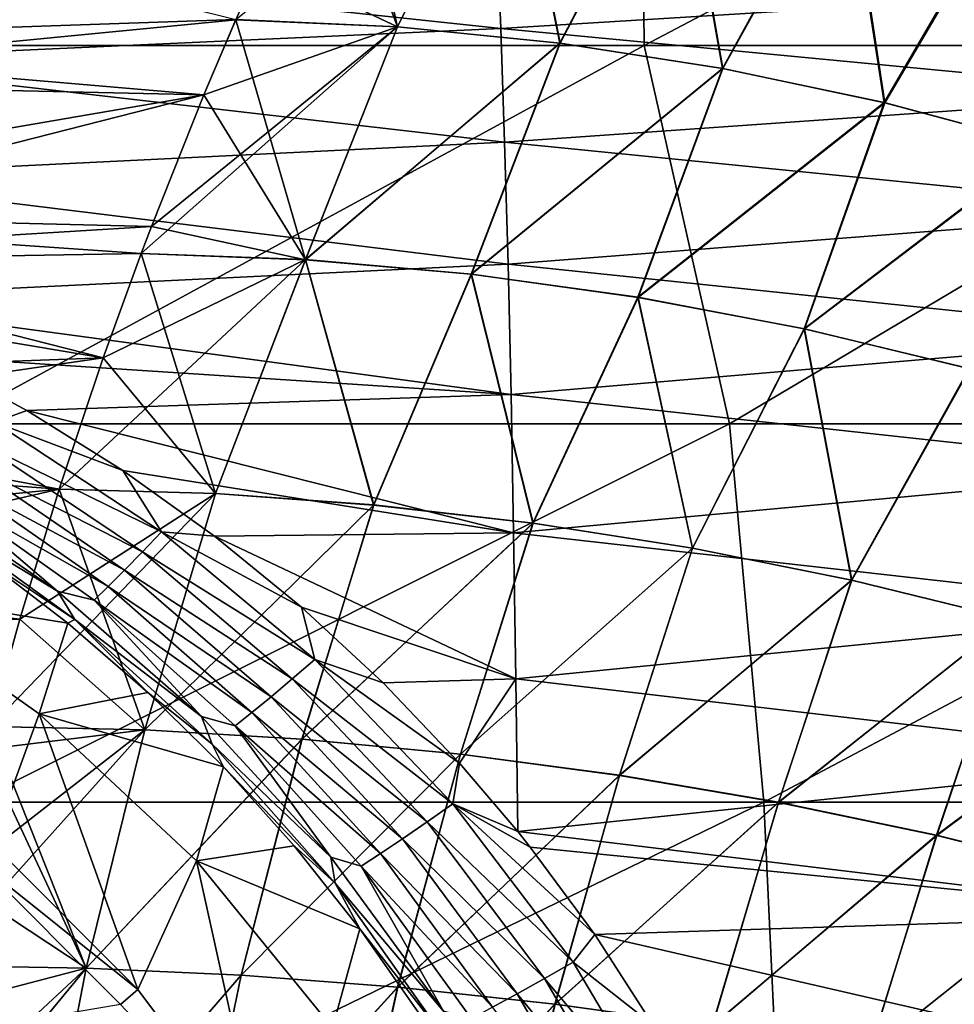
# Model space of a CAD drawing. Header units: metres. Extents: x -59 to 113, y -107 to 107.
# Tile 162 of 192: x 56 to 64, y 8 to 16. Entities that reach past the tile are written whole.
import ezdxf

# ---------------------------------------------------------------- set-up
doc = ezdxf.new("R2010")
doc.units = ezdxf.units.M
doc.layers.add('solid_20_382_333_XXX', color=7, linetype='CONTINUOUS')

msp = doc.modelspace()

# ---------------------------------------------------------------- linework, layer by layer
at = {"layer": 'solid_20_382_333_XXX'}
for points in [[(61.33905, 18.968506, -23.920406), (55.042103, 18.968506, -23.734577), (55.062492, 15.806561, -23.731894)], [(61.33905, 18.968506, -23.920406), (55.062492, 15.806561, -23.731894), (61.368439, 15.806561, -23.915953)], [(67.371735, 18.968506, -24.132824), (61.33905, 18.968506, -23.920406), (61.368439, 15.806561, -23.915953)], [(67.371735, 18.968506, -24.132824), (61.368439, 15.806561, -23.915953), (67.409477, 15.806561, -24.126272)], [(59.307331, 15.961051, 31.413183), (58.85191, 17.960928, 31.269983), (58.684719, 17.616463, 31.299259)], [(59.307331, 15.961051, 31.413183), (60.250877, 17.884615, 31.261602), (58.85191, 17.960928, 31.269983)], [(60.254978, 17.884926, 27.810184), (59.308956, 15.961523, 27.658585), (57.956978, 16.021963, 27.645031)], [(59.307331, 15.961051, 31.413183), (60.664928, 15.824679, 31.398718), (60.250877, 17.884615, 31.261602)], [(60.254978, 17.884926, 27.810184), (60.667961, 15.82489, 27.673065), (59.308956, 15.961523, 27.658585)], [(60.664928, 15.824679, 31.398718), (61.650242, 17.719917, 31.25268), (60.250877, 17.884615, 31.261602)], [(60.254978, 17.884926, 27.810184), (61.658142, 17.719419, 27.819132), (60.667961, 15.82489, 27.673065)], [(60.664928, 15.824679, 31.398718), (62.02327, 15.613861, 31.383286), (61.650242, 17.719917, 31.25268)], [(61.658142, 17.719419, 27.819132), (62.027699, 15.613656, 27.688513), (60.667961, 15.82489, 27.673065)], [(62.02327, 15.613861, 31.383286), (63.043468, 17.468962, 31.243139), (61.650242, 17.719917, 31.25268)], [(61.658142, 17.719419, 27.819132), (63.055092, 17.467186, 27.828699), (62.027699, 15.613656, 27.688513)], [(59.307331, 15.961051, 31.413183), (58.684719, 17.616463, 31.299259), (58.168381, 16.502533, 31.389669)], [(62.02327, 15.613861, 31.383286), (63.375523, 15.328903, 31.366945), (63.043468, 17.468962, 31.243139)], [(63.055092, 17.467186, 27.828699), (63.381306, 15.328128, 27.70487), (62.027699, 15.613656, 27.688513)], [(63.375523, 15.328903, 31.366945), (64.423386, 17.132545, 31.233021), (63.043468, 17.468962, 31.243139)], [(63.055092, 17.467186, 27.828699), (64.438599, 17.129032, 27.83885), (63.381306, 15.328128, 27.70487)], [(52.515015, 15.836359, 27.575722), (53.046024, 17.247021, 27.696278), (57.956978, 16.021963, 27.645031)], [(63.375523, 15.328903, 31.366945), (64.714844, 14.970112, 31.349756), (64.423386, 17.132545, 31.233021)], [(64.438599, 17.129032, 27.83885), (64.721939, 14.968613, 27.72208), (63.381306, 15.328128, 27.70487)], [(53.22187, 17.024454, 31.393061), (52.655617, 15.505484, 31.520124), (58.168381, 16.502533, 31.389669)], [(60.136726, 16.825245, -46.095837), (60.171951, 15.948656, -46.81337), (54.251846, 16.581249, -47.1875)], [(65.888687, 16.301182, -45.679642), (60.171951, 15.948656, -46.81337), (60.136726, 16.825245, -46.095837)], [(60.171951, 15.948656, -46.81337), (54.273571, 15.679941, -47.865063), (54.251846, 16.581249, -47.1875)], [(52.655617, 15.505484, 31.520124), (57.956757, 16.021385, 31.426723), (58.168381, 16.502533, 31.389669)], [(59.307331, 15.961051, 31.413183), (58.168381, 16.502533, 31.389669), (57.956757, 16.021385, 31.426723)], [(65.888687, 16.301182, -45.679642), (65.928123, 15.398511, -46.369751), (60.171951, 15.948656, -46.81337)], [(52.515015, 15.836359, 27.575722), (57.956978, 16.021963, 27.645031), (57.691357, 15.394781, 27.59852)], [(52.655617, 15.505484, 31.520124), (57.691505, 15.395068, 31.473169), (57.956757, 16.021385, 31.426723)], [(59.308956, 15.961523, 27.658585), (57.167374, 14.068242, 27.506771), (57.252613, 14.293136, 27.521696)], [(59.308956, 15.961523, 27.658585), (58.541214, 14.016923, 27.525536), (57.167374, 14.068242, 27.506771)], [(59.308956, 15.961523, 27.658585), (57.252613, 14.293136, 27.521696), (57.691357, 15.394781, 27.59852)], [(59.308956, 15.961523, 27.658585), (57.691357, 15.394781, 27.59852), (57.956978, 16.021963, 27.645031)], [(58.53989, 14.01649, 31.546223), (57.956757, 16.021385, 31.426723), (57.691505, 15.395068, 31.473169)], [(58.53989, 14.01649, 31.546223), (59.307331, 15.961051, 31.413183), (57.956757, 16.021385, 31.426723)], [(58.53989, 14.01649, 31.546223), (60.664928, 15.824679, 31.398718), (59.307331, 15.961051, 31.413183)], [(59.308956, 15.961523, 27.658585), (60.667961, 15.82489, 27.673065), (58.541214, 14.016923, 27.525536)], [(60.171951, 15.948656, -46.81337), (60.20385, 14.999405, -47.456551), (54.273571, 15.679941, -47.865063)], [(65.928123, 15.398511, -46.369751), (60.20385, 14.999405, -47.456551), (60.171951, 15.948656, -46.81337)], [(52.035126, 14.420863, 27.465755), (52.515015, 15.836359, 27.575722), (57.691357, 15.394781, 27.59852)], [(61.368439, 15.806561, -23.915953), (55.062492, 15.806561, -23.731894), (55.559467, 12.644617, -23.741938)], [(61.368439, 15.806561, -23.915953), (55.559467, 12.644617, -23.741938), (62.081841, 12.644617, -23.933609)], [(58.53989, 14.01649, 31.546223), (59.925278, 13.894317, 31.526102), (60.664928, 15.824679, 31.398718)], [(60.667961, 15.82489, 27.673065), (59.927776, 13.894555, 27.545675), (58.541214, 14.016923, 27.525536)], [(59.925278, 13.894317, 31.526102), (62.02327, 15.613861, 31.383286), (60.664928, 15.824679, 31.398718)], [(60.667961, 15.82489, 27.673065), (62.027699, 15.613656, 27.688513), (59.927776, 13.894555, 27.545675)], [(67.409477, 15.806561, -24.126272), (61.368439, 15.806561, -23.915953), (62.081841, 12.644617, -23.933609)], [(67.409477, 15.806561, -24.126272), (62.081841, 12.644617, -23.933609), (68.320564, 12.644617, -24.153379)], [(60.20385, 14.999405, -47.456551), (54.293026, 14.709071, -48.470203), (54.273571, 15.679941, -47.865063)], [(59.925278, 13.894317, 31.526102), (61.31628, 13.701936, 31.504635), (62.02327, 15.613861, 31.383286)], [(62.027699, 15.613656, 27.688513), (61.319946, 13.70186, 27.56716), (59.927776, 13.894555, 27.545675)], [(61.31628, 13.701936, 31.504635), (63.375523, 15.328903, 31.366945), (62.02327, 15.613861, 31.383286)], [(62.027699, 15.613656, 27.688513), (63.381306, 15.328128, 27.70487), (61.319946, 13.70186, 27.56716)], [(52.655617, 15.505484, 31.520124), (52.14893, 13.980773, 31.634966), (57.691505, 15.395068, 31.473169)], [(52.035126, 14.420863, 27.465755), (57.691357, 15.394781, 27.59852), (57.252613, 14.293136, 27.521696)], [(52.14893, 13.980773, 31.634966), (57.252743, 14.2934, 31.549995), (57.691505, 15.395068, 31.473169)], [(58.53989, 14.01649, 31.546223), (57.691505, 15.395068, 31.473169), (57.252743, 14.2934, 31.549995)], [(65.928123, 15.398511, -46.369751), (65.963722, 14.423614, -46.985058), (60.20385, 14.999405, -47.456551)], [(61.31628, 13.701936, 31.504635), (62.705502, 13.439291, 31.481903), (63.375523, 15.328903, 31.366945)], [(63.381306, 15.328128, 27.70487), (62.710312, 13.438781, 27.589914), (61.319946, 13.70186, 27.56716)], [(62.705502, 13.439291, 31.481903), (64.714844, 14.970112, 31.349756), (63.375523, 15.328903, 31.366945)], [(63.381306, 15.328128, 27.70487), (64.721939, 14.968613, 27.72208), (62.710312, 13.438781, 27.589914)], [(60.20385, 14.999405, -47.456551), (60.232346, 13.979356, -48.025467), (54.293026, 14.709071, -48.470203)], [(65.963722, 14.423614, -46.985058), (60.232346, 13.979356, -48.025467), (60.20385, 14.999405, -47.456551)], [(62.705502, 13.439291, 31.481903), (64.085548, 13.106324, 31.457985), (64.714844, 14.970112, 31.349756)], [(64.721939, 14.968613, 27.72208), (64.091469, 13.10526, 27.613855), (62.710312, 13.438781, 27.589914)], [(60.232346, 13.979356, -48.025467), (54.318054, 13.692951, -48.991577), (54.293026, 14.709071, -48.470203)], [(51.606358, 13.000532, 27.366379), (52.035126, 14.420863, 27.465755), (56.850624, 13.196272, 27.451309)], [(52.035126, 14.420863, 27.465755), (57.167374, 14.068242, 27.506771), (56.850624, 13.196272, 27.451309)], [(52.035126, 14.420863, 27.465755), (57.252613, 14.293136, 27.521696), (57.167374, 14.068242, 27.506771)], [(65.963722, 14.423614, -46.985058), (65.995354, 13.37831, -47.525494), (60.232346, 13.979356, -48.025467)], [(52.14893, 13.980773, 31.634966), (57.16721, 14.067733, 31.564972), (57.252743, 14.2934, 31.549995)], [(58.53989, 14.01649, 31.546223), (57.252743, 14.2934, 31.549995), (57.16721, 14.067733, 31.564972)], [(58.541214, 14.016923, 27.525536), (56.850624, 13.196272, 27.451309), (57.167374, 14.068242, 27.506771)], [(52.14893, 13.980773, 31.634966), (56.850735, 13.196514, 31.620386), (57.16721, 14.067733, 31.564972)], [(58.541214, 14.016923, 27.525536), (56.483234, 12.100218, 27.38698), (56.850624, 13.196272, 27.451309)], [(58.541214, 14.016923, 27.525536), (57.788956, 12.06197, 27.408979), (56.483234, 12.100218, 27.38698)], [(57.788486, 12.06155, 31.66276), (57.16721, 14.067733, 31.564972), (56.850735, 13.196514, 31.620386)], [(57.788486, 12.06155, 31.66276), (58.53989, 14.01649, 31.546223), (57.16721, 14.067733, 31.564972)], [(57.788486, 12.06155, 31.66276), (59.109447, 11.966703, 31.639193), (58.53989, 14.01649, 31.546223)], [(58.541214, 14.016923, 27.525536), (59.110279, 11.967072, 27.432552), (57.788956, 12.06197, 27.408979)], [(59.109447, 11.966703, 31.639193), (59.925278, 13.894317, 31.526102), (58.53989, 14.01649, 31.546223)], [(58.541214, 14.016923, 27.525536), (59.927776, 13.894555, 27.545675), (59.110279, 11.967072, 27.432552)], [(52.14893, 13.980773, 31.634966), (51.701805, 12.45032, 31.737581), (56.850735, 13.196514, 31.620386)], [(60.232346, 13.979356, -48.025467), (60.257347, 12.890417, -48.520226), (54.318054, 13.692951, -48.991577)], [(65.995354, 13.37831, -47.525494), (60.257347, 12.890417, -48.520226), (60.232346, 13.979356, -48.025467)], [(59.109447, 11.966703, 31.639193), (60.439644, 11.814926, 31.614134), (59.925278, 13.894317, 31.526102)], [(59.927776, 13.894555, 27.545675), (60.440838, 11.81521, 27.457621), (59.110279, 11.967072, 27.432552)], [(60.439644, 11.814926, 31.614134), (61.31628, 13.701936, 31.504635), (59.925278, 13.894317, 31.526102)], [(59.927776, 13.894555, 27.545675), (61.319946, 13.70186, 27.56716), (60.440838, 11.81521, 27.457621)], [(60.257347, 12.890417, -48.520226), (55.37743, 13.208406, -49.059761), (54.318054, 13.692951, -48.991577)], [(60.439644, 11.814926, 31.614134), (61.772705, 11.605898, 31.587662), (61.31628, 13.701936, 31.504635)], [(61.319946, 13.70186, 27.56716), (61.774261, 11.606065, 27.484098), (60.440838, 11.81521, 27.457621)], [(61.772705, 11.605898, 31.587662), (62.705502, 13.439291, 31.481903), (61.31628, 13.701936, 31.504635)], [(61.319946, 13.70186, 27.56716), (62.710312, 13.438781, 27.589914), (61.774261, 11.606065, 27.484098)], [(61.772705, 11.605898, 31.587662), (63.102261, 11.339296, 31.559858), (62.705502, 13.439291, 31.481903)], [(62.710312, 13.438781, 27.589914), (63.104164, 11.339314, 27.511909), (61.774261, 11.606065, 27.484098)], [(63.102261, 11.339296, 31.559858), (64.085548, 13.106324, 31.457985), (62.705502, 13.439291, 31.481903)], [(62.710312, 13.438781, 27.589914), (64.091469, 13.10526, 27.613855), (63.104164, 11.339314, 27.511909)], [(65.995354, 13.37831, -47.525494), (66.022888, 12.264421, -47.990978), (60.257347, 12.890417, -48.520226)], [(51.606358, 13.000532, 27.366379), (56.850624, 13.196272, 27.451309), (56.483234, 12.100218, 27.38698)], [(51.701805, 12.45032, 31.737581), (56.48312, 12.099778, 31.684755), (56.850735, 13.196514, 31.620386)], [(60.257347, 12.890417, -48.520226), (56.210838, 12.756266, -49.129272), (55.37743, 13.208406, -49.059761)], [(55.942772, 12.657685, -49.220257), (55.37743, 13.208406, -49.059761), (56.210838, 12.756266, -49.129272)], [(57.788486, 12.06155, 31.66276), (56.850735, 13.196514, 31.620386), (56.48312, 12.099778, 31.684755)], [(63.102261, 11.339296, 31.559858), (64.421944, 11.014833, 31.530807), (64.085548, 13.106324, 31.457985)], [(64.091469, 13.10526, 27.613855), (64.424179, 11.014669, 27.54097), (63.104164, 11.339314, 27.511909)], [(51.22871, 11.575367, 27.277592), (51.606358, 13.000532, 27.366379), (56.483234, 12.100218, 27.38698)], [(60.257347, 12.890417, -48.520226), (60.278778, 11.734502, -48.94096), (56.210838, 12.756266, -49.129272)], [(66.022888, 12.264421, -47.990978), (60.278778, 11.734502, -48.94096), (60.257347, 12.890417, -48.520226)], [(55.942772, 12.657685, -49.220257), (56.210838, 12.756266, -49.129272), (57.014343, 12.253826, -49.206642)], [(60.278778, 11.734502, -48.94096), (57.014343, 12.253826, -49.206642), (56.210838, 12.756266, -49.129272)], [(62.081841, 12.644617, -23.933609), (55.559467, 12.644617, -23.741938), (55.759727, 9.482673, -23.744137)], [(62.081841, 12.644617, -23.933609), (55.759727, 9.482673, -23.744137), (62.369019, 9.482673, -23.937811)], [(55.942772, 12.657685, -49.220257), (57.336266, 11.741892, -49.35313), (55.813316, 12.489505, -49.35495)], [(55.942772, 12.657685, -49.220257), (57.014343, 12.253826, -49.206642), (57.336266, 11.741892, -49.35313)], [(68.320564, 12.644617, -24.153379), (62.081841, 12.644617, -23.933609), (62.369019, 9.482673, -23.937811)], [(68.320564, 12.644617, -24.153379), (62.369019, 9.482673, -23.937811), (68.686989, 9.482673, -24.160202)], [(51.701805, 12.45032, 31.737581), (51.314243, 10.914125, 31.827974), (56.48312, 12.099778, 31.684755)], [(55.813316, 12.489505, -49.35495), (57.17691, 11.575503, -49.484642), (55.692215, 12.334705, -49.518147)], [(57.336266, 11.741892, -49.35313), (57.17691, 11.575503, -49.484642), (55.813316, 12.489505, -49.35495)], [(55.692215, 12.334705, -49.518147), (57.027264, 11.421815, -49.648865), (55.582619, 12.197637, -49.706558)], [(57.17691, 11.575503, -49.484642), (57.027264, 11.421815, -49.648865), (55.692215, 12.334705, -49.518147)], [(66.022888, 12.264421, -47.990978), (66.046219, 11.084012, -48.381706), (60.278778, 11.734502, -48.94096)], [(55.582619, 12.197637, -49.706558), (56.891685, 11.285677, -49.842213), (55.487389, 12.08217, -49.916031)], [(57.027264, 11.421815, -49.648865), (56.891685, 11.285677, -49.842213), (55.582619, 12.197637, -49.706558)], [(60.278778, 11.734502, -48.94096), (57.780258, 11.705605, -49.287273), (57.014343, 12.253826, -49.206642)], [(57.336266, 11.741892, -49.35313), (57.014343, 12.253826, -49.206642), (57.780258, 11.705605, -49.287273)], [(51.22871, 11.575367, 27.277592), (56.483234, 12.100218, 27.38698), (56.152161, 11.01261, 27.329008)], [(51.314243, 10.914125, 31.827974), (56.152245, 11.012811, 31.742691), (56.48312, 12.099778, 31.684755)], [(55.487389, 12.08217, -49.916031), (56.468353, 11.24655, -50.268661), (55.153675, 12.148614, -50.113373)], [(55.358425, 11.917649, -50.376892), (55.153675, 12.148614, -50.113373), (56.468353, 11.24655, -50.268661)], [(57.788956, 12.06197, 27.408979), (56.152161, 11.01261, 27.329008), (56.483234, 12.100218, 27.38698)], [(57.198967, 10.087427, 31.760664), (56.48312, 12.099778, 31.684755), (56.152245, 11.012811, 31.742691)], [(57.198967, 10.087427, 31.760664), (57.788486, 12.06155, 31.66276), (56.48312, 12.099778, 31.684755)], [(55.487389, 12.08217, -49.916031), (56.774139, 11.17143, -50.060001), (56.468353, 11.24655, -50.268661)], [(56.891685, 11.285677, -49.842213), (56.774139, 11.17143, -50.060001), (55.487389, 12.08217, -49.916031)], [(57.788956, 12.06197, 27.408979), (55.904171, 10.116549, 27.285585), (56.152161, 11.01261, 27.329008)], [(57.788956, 12.06197, 27.408979), (57.198761, 10.087805, 27.311056), (55.904171, 10.116549, 27.285585)], [(57.788956, 12.06197, 27.408979), (59.110279, 11.967072, 27.432552), (57.198761, 10.087805, 27.311056)], [(57.198967, 10.087427, 31.760664), (59.109447, 11.966703, 31.639193), (57.788486, 12.06155, 31.66276)], [(59.110279, 11.967072, 27.432552), (58.510719, 10.010387, 27.338278), (57.198761, 10.087805, 27.311056)], [(57.198967, 10.087427, 31.760664), (58.511211, 10.009978, 31.733437), (59.109447, 11.966703, 31.639193)], [(59.110279, 11.967072, 27.432552), (60.440838, 11.81521, 27.457621), (58.510719, 10.010387, 27.338278)], [(58.511211, 10.009978, 31.733437), (60.439644, 11.814926, 31.614134), (59.109447, 11.966703, 31.639193)], [(56.612118, 11.010904, -50.543606), (55.358425, 11.917649, -50.376892), (56.468353, 11.24655, -50.268661)], [(55.858093, 11.510031, -50.68795), (55.358425, 11.917649, -50.376892), (56.612118, 11.010904, -50.543606)], [(60.440838, 11.81521, 27.457621), (59.834118, 9.884089, 27.367176), (58.510719, 10.010387, 27.338278)], [(58.511211, 10.009978, 31.733437), (59.834896, 9.883631, 31.704529), (60.439644, 11.814926, 31.614134)], [(60.440838, 11.81521, 27.457621), (61.774261, 11.606065, 27.484098), (59.834118, 9.884089, 27.367176)], [(59.834896, 9.883631, 31.704529), (61.772705, 11.605898, 31.587662), (60.439644, 11.814926, 31.614134)], [(57.336266, 11.741892, -49.35313), (58.618534, 10.674918, -49.491131), (57.17691, 11.575503, -49.484642)], [(57.336266, 11.741892, -49.35313), (57.780258, 11.705605, -49.287273), (58.505539, 11.113938, -49.367596)], [(57.336266, 11.741892, -49.35313), (58.505539, 11.113938, -49.367596), (58.618534, 10.674918, -49.491131)], [(60.278778, 11.734502, -48.94096), (60.296635, 10.514733, -49.289124), (57.780258, 11.705605, -49.287273)], [(60.296635, 10.514733, -49.289124), (58.505539, 11.113938, -49.367596), (57.780258, 11.705605, -49.287273)], [(66.046219, 11.084012, -48.381706), (60.296635, 10.514733, -49.289124), (60.278778, 11.734502, -48.94096)], [(61.774261, 11.606065, 27.484098), (61.162945, 9.708396, 27.397669), (59.834118, 9.884089, 27.367176)], [(59.834896, 9.883631, 31.704529), (61.164009, 9.707868, 31.674028), (61.772705, 11.605898, 31.587662)], [(61.774261, 11.606065, 27.484098), (63.104164, 11.339314, 27.511909), (61.162945, 9.708396, 27.397669)], [(61.164009, 9.707868, 31.674028), (63.102261, 11.339296, 31.559858), (61.772705, 11.605898, 31.587662)], [(57.17691, 11.575503, -49.484642), (58.429951, 10.513892, -49.618542), (57.027264, 11.421815, -49.648865)], [(58.618534, 10.674918, -49.491131), (58.429951, 10.513892, -49.618542), (57.17691, 11.575503, -49.484642)], [(54.846294, 11.258055, -55), (55.858093, 11.510031, -50.68795), (56.554741, 10.979059, -50.791199)], [(56.554741, 10.979059, -50.791199), (55.858093, 11.510031, -50.68795), (56.612118, 11.010904, -50.543606)], [(57.027264, 11.421815, -49.648865), (58.252159, 10.364797, -49.782932), (56.891685, 11.285677, -49.842213)], [(58.429951, 10.513892, -49.618542), (58.252159, 10.364797, -49.782932), (57.027264, 11.421815, -49.648865)], [(56.891685, 11.285677, -49.842213), (58.090973, 10.232772, -49.98048), (56.774139, 11.17143, -50.060001)], [(58.252159, 10.364797, -49.782932), (58.090973, 10.232772, -49.98048), (56.891685, 11.285677, -49.842213)], [(63.104164, 11.339314, 27.511909), (62.491196, 9.482791, 27.42967), (61.162945, 9.708396, 27.397669)], [(61.164009, 9.707868, 31.674028), (62.492542, 9.482172, 31.642019), (63.102261, 11.339296, 31.559858)], [(63.104164, 11.339314, 27.511909), (64.424179, 11.014669, 27.54097), (62.491196, 9.482791, 27.42967)], [(62.492542, 9.482172, 31.642019), (64.421944, 11.014833, 31.530807), (63.102261, 11.339296, 31.559858)], [(54.846294, 11.258055, -55), (56.554741, 10.979059, -50.791199), (56.315495, 10.22096, -55)], [(55.919514, 9.139693, -55), (54.846294, 11.258055, -55), (56.315495, 10.22096, -55)], [(56.774139, 11.17143, -50.060001), (57.672054, 10.200625, -50.429348), (56.468353, 11.24655, -50.268661)], [(56.612118, 11.010904, -50.543606), (56.468353, 11.24655, -50.268661), (57.672054, 10.200625, -50.429348)], [(56.774139, 11.17143, -50.060001), (57.95171, 10.122419, -50.205978), (57.672054, 10.200625, -50.429348)], [(58.090973, 10.232772, -49.98048), (57.95171, 10.122419, -50.205978), (56.774139, 11.17143, -50.060001)], [(60.296635, 10.514733, -49.289124), (59.189152, 10.480915, -49.444653), (58.505539, 11.113938, -49.367596)], [(58.618534, 10.674918, -49.491131), (58.505539, 11.113938, -49.367596), (59.189152, 10.480915, -49.444653)], [(66.046219, 11.084012, -48.381706), (66.065445, 9.841677, -48.700756), (60.296635, 10.514733, -49.289124)], [(51.314243, 10.914125, 31.827974), (55.904099, 10.116183, 31.78614), (56.152245, 11.012811, 31.742691)], [(57.198967, 10.087427, 31.760664), (56.152245, 11.012811, 31.742691), (55.904099, 10.116183, 31.78614)], [(56.315495, 10.22096, -55), (56.554741, 10.979059, -50.791199), (57.222664, 10.399775, -50.895271)], [(57.222664, 10.399775, -50.895271), (56.554741, 10.979059, -50.791199), (56.612118, 11.010904, -50.543606)], [(57.759224, 9.96941, -50.711193), (56.612118, 11.010904, -50.543606), (57.672054, 10.200625, -50.429348)], [(57.222664, 10.399775, -50.895271), (56.612118, 11.010904, -50.543606), (57.759224, 9.96941, -50.711193)], [(64.424179, 11.014669, 27.54097), (63.812855, 9.20681, 27.463091), (62.491196, 9.482791, 27.42967)], [(62.492542, 9.482172, 31.642019), (63.814472, 9.206081, 31.608587), (64.421944, 11.014833, 31.530807)], [(64.424179, 11.014669, 27.54097), (65.727943, 10.633093, 27.571146), (63.812855, 9.20681, 27.463091)], [(63.814472, 9.206081, 31.608587), (65.725388, 10.633469, 31.500639), (64.421944, 11.014833, 31.530807)], [(58.618534, 10.674918, -49.491131), (59.772186, 9.469436, -49.613617), (58.429951, 10.513892, -49.618542)], [(58.618534, 10.674918, -49.491131), (59.189152, 10.480915, -49.444653), (59.827698, 9.810896, -49.51585)], [(58.618534, 10.674918, -49.491131), (59.827698, 9.810896, -49.51585), (59.772186, 9.469436, -49.613617)], [(65.727943, 10.633093, 27.571146), (65.121864, 8.881316, 27.497784), (63.812855, 9.20681, 27.463091)], [(63.814472, 9.206081, 31.608587), (65.123741, 8.880459, 31.573887), (65.725388, 10.633469, 31.500639)], [(58.429951, 10.513892, -49.618542), (59.555786, 9.318637, -49.736443), (58.252159, 10.364797, -49.782932)], [(59.772186, 9.469436, -49.613617), (59.555786, 9.318637, -49.736443), (58.429951, 10.513892, -49.618542)], [(60.296635, 10.514733, -49.289124), (59.827698, 9.810896, -49.51585), (59.189152, 10.480915, -49.444653)], [(60.296635, 10.514733, -49.289124), (60.314629, 9.238009, -49.568428), (59.827698, 9.810896, -49.51585)], [(66.065445, 9.841677, -48.700756), (60.314629, 9.238009, -49.568428), (60.296635, 10.514733, -49.289124)], [(56.315495, 10.22096, -55), (57.222664, 10.399775, -50.895271), (57.85424, 9.778413, -50.995174)], [(57.85424, 9.778413, -50.995174), (57.222664, 10.399775, -50.895271), (57.759224, 9.96941, -50.711193)], [(58.252159, 10.364797, -49.782932), (59.351212, 9.178503, -49.900177), (58.090973, 10.232772, -49.98048)], [(59.555786, 9.318637, -49.736443), (59.351212, 9.178503, -49.900177), (58.252159, 10.364797, -49.782932)], [(57.139553, 7.919672, -55), (55.919514, 9.139693, -55), (56.315495, 10.22096, -55)], [(56.315495, 10.22096, -55), (57.85424, 9.778413, -50.995174), (57.62981, 8.993462, -55)], [(57.139553, 7.919672, -55), (56.315495, 10.22096, -55), (57.62981, 8.993462, -55)], [(58.090973, 10.232772, -49.98048), (59.165844, 9.054192, -50.100845), (57.95171, 10.122419, -50.205978)], [(59.351212, 9.178503, -49.900177), (59.165844, 9.054192, -50.100845), (58.090973, 10.232772, -49.98048)], [(57.95171, 10.122419, -50.205978), (58.751759, 9.024967, -50.571922), (57.672054, 10.200625, -50.429348)], [(57.759224, 9.96941, -50.711193), (57.672054, 10.200625, -50.429348), (58.751759, 9.024967, -50.571922)], [(57.95171, 10.122419, -50.205978), (59.006451, 8.950328, -50.332802), (58.751759, 9.024967, -50.571922)], [(59.165844, 9.054192, -50.100845), (59.006451, 8.950328, -50.332802), (57.95171, 10.122419, -50.205978)], [(57.198761, 10.087805, 27.311056), (55.430634, 8.118555, 27.202669), (55.587772, 8.834332, 27.230185)], [(57.198761, 10.087805, 27.311056), (56.708416, 8.098124, 27.230831), (55.430634, 8.118555, 27.202669)], [(57.198761, 10.087805, 27.311056), (55.587772, 8.834332, 27.230185), (55.853645, 9.923476, 27.276739)], [(57.198761, 10.087805, 27.311056), (55.853645, 9.923476, 27.276739), (55.904171, 10.116549, 27.285585)], [(56.707748, 8.097848, 31.840902), (55.904099, 10.116183, 31.78614), (55.853718, 9.923656, 31.794964)], [(56.707748, 8.097848, 31.840902), (57.198967, 10.087427, 31.760664), (55.904099, 10.116183, 31.78614)], [(56.707748, 8.097848, 31.840902), (58.511211, 10.009978, 31.733437), (57.198967, 10.087427, 31.760664)], [(57.198761, 10.087805, 27.311056), (58.510719, 10.010387, 27.338278), (56.708416, 8.098124, 27.230831)], [(56.707748, 8.097848, 31.840902), (58.002369, 8.037726, 31.810904), (58.511211, 10.009978, 31.733437)], [(58.510719, 10.010387, 27.338278), (58.003677, 8.037943, 27.260847), (56.708416, 8.098124, 27.230831)], [(58.787468, 8.806919, -50.856701), (57.759224, 9.96941, -50.711193), (58.751759, 9.024967, -50.571922)], [(57.85424, 9.778413, -50.995174), (57.759224, 9.96941, -50.711193), (58.787468, 8.806919, -50.856701)], [(58.002369, 8.037726, 31.810904), (59.834896, 9.883631, 31.704529), (58.511211, 10.009978, 31.733437)], [(58.510719, 10.010387, 27.338278), (59.834118, 9.884089, 27.367176), (58.003677, 8.037943, 27.260847)], [(56.707748, 8.097848, 31.840902), (55.853718, 9.923656, 31.794964), (55.587833, 8.834493, 31.841518)], [(58.002369, 8.037726, 31.810904), (59.309193, 7.937644, 31.779119), (59.834896, 9.883631, 31.704529)], [(59.834118, 9.884089, 27.367176), (59.311153, 7.937759, 27.292648), (58.003677, 8.037943, 27.260847)], [(59.309193, 7.937644, 31.779119), (61.164009, 9.707868, 31.674028), (59.834896, 9.883631, 31.704529)], [(59.834118, 9.884089, 27.367176), (61.162945, 9.708396, 27.397669), (59.311153, 7.937759, 27.292648)], [(59.772186, 9.469436, -49.613617), (59.827698, 9.810896, -49.51585), (60.314629, 9.238009, -49.568428)], [(66.065445, 9.841677, -48.700756), (66.08078, 8.543521, -48.952915), (60.314629, 9.238009, -49.568428)], [(57.62981, 8.993462, -55), (57.85424, 9.778413, -50.995174), (58.445606, 9.119594, -51.086269)], [(58.445606, 9.119594, -51.086269), (57.85424, 9.778413, -50.995174), (58.787468, 8.806919, -50.856701)], [(59.309193, 7.937644, 31.779119), (60.622879, 7.796984, 31.745638), (61.164009, 9.707868, 31.674028)], [(61.162945, 9.708396, 27.397669), (60.625492, 7.796957, 27.326149), (59.311153, 7.937759, 27.292648)], [(60.622879, 7.796984, 31.745638), (62.492542, 9.482172, 31.642019), (61.164009, 9.707868, 31.674028)], [(61.162945, 9.708396, 27.397669), (62.491196, 9.482791, 27.42967), (60.625492, 7.796957, 27.326149)], [(62.369019, 9.482673, -23.937811), (55.759727, 9.482673, -23.744137), (55.861973, 6.320729, -23.743923)], [(62.369019, 9.482673, -23.937811), (55.861973, 6.320729, -23.743923), (62.515575, 6.320729, -23.93788)], [(59.772186, 9.469436, -49.613617), (60.776627, 8.147293, -49.709), (59.555786, 9.318637, -49.736443)], [(59.772186, 9.469436, -49.613617), (60.314629, 9.238009, -49.568428), (60.41753, 9.108941, -49.57925)], [(59.772186, 9.469436, -49.613617), (60.41753, 9.108941, -49.57925), (60.956757, 8.378669, -49.633694)], [(59.772186, 9.469436, -49.613617), (60.956757, 8.378669, -49.633694), (60.776627, 8.147293, -49.709)], [(60.622879, 7.796984, 31.745638), (61.938095, 7.615129, 31.710537), (62.492542, 9.482172, 31.642019)], [(62.491196, 9.482791, 27.42967), (61.941349, 7.614916, 27.361269), (60.625492, 7.796957, 27.326149)], [(61.938095, 7.615129, 31.710537), (63.814472, 9.206081, 31.608587), (62.492542, 9.482172, 31.642019)], [(62.491196, 9.482791, 27.42967), (63.812855, 9.20681, 27.463091), (61.941349, 7.614916, 27.361269)], [(68.686989, 9.482673, -24.160202), (62.369019, 9.482673, -23.937811), (62.515575, 6.320729, -23.93788)], [(68.686989, 9.482673, -24.160202), (62.515575, 6.320729, -23.93788), (68.873924, 6.320729, -24.160791)], [(59.555786, 9.318637, -49.736443), (60.536213, 8.011208, -49.827469), (59.351212, 9.178503, -49.900177)], [(60.776627, 8.147293, -49.709), (60.536213, 8.011208, -49.827469), (59.555786, 9.318637, -49.736443)], [(66.08078, 8.543521, -48.952915), (60.41753, 9.108941, -49.57925), (60.314629, 9.238009, -49.568428)], [(55.792843, 8.99342, -55.421139), (55.919518, 9.139688, -55.227642), (57.139687, 7.919517, -55.227642)], [(55.919518, 9.139688, -55.227642), (55.919514, 9.139693, -55), (57.139553, 7.919672, -55)], [(57.139687, 7.919517, -55.227642), (55.919518, 9.139688, -55.227642), (57.139553, 7.919672, -55)], [(59.351212, 9.178503, -49.900177), (60.30851, 7.883672, -49.990208), (59.165844, 9.054192, -50.100845)], [(60.536213, 8.011208, -49.827469), (60.30851, 7.883672, -49.990208), (59.351212, 9.178503, -49.900177)], [(61.938095, 7.615129, 31.710537), (63.249496, 7.391522, 31.673908), (63.814472, 9.206081, 31.608587)], [(63.812855, 9.20681, 27.463091), (63.253372, 7.391081, 27.397921), (61.941349, 7.614916, 27.361269)], [(63.249496, 7.391522, 31.673908), (65.123741, 8.880459, 31.573887), (63.814472, 9.206081, 31.608587)], [(63.812855, 9.20681, 27.463091), (65.121864, 8.881316, 27.497784), (63.253372, 7.391081, 27.397921)], [(57.62981, 8.993462, -55), (58.445606, 9.119594, -51.086269), (58.994816, 8.426262, -51.166031)], [(58.994816, 8.426262, -51.166031), (58.445606, 9.119594, -51.086269), (58.787468, 8.806919, -50.856701)], [(59.165844, 9.054192, -50.100845), (60.102318, 7.769709, -50.193123), (59.006451, 8.950328, -50.332802)], [(60.30851, 7.883672, -49.990208), (60.102318, 7.769709, -50.193123), (59.165844, 9.054192, -50.100845)], [(66.08078, 8.543521, -48.952915), (60.956757, 8.378669, -49.633694), (60.41753, 9.108941, -49.57925)], [(54.903767, 7.440464, -67), (55.79285, 8.993412, -65.25), (56.993393, 7.792874, -65.25)], [(56.99342, 7.792843, -55.421139), (55.792843, 8.99342, -55.421139), (57.139687, 7.919517, -55.227642)], [(55.79285, 8.993412, -65.25), (55.792843, 8.99342, -55.421139), (56.99342, 7.792843, -55.421139)], [(56.993393, 7.792874, -65.25), (55.79285, 8.993412, -65.25), (56.99342, 7.792843, -55.421139)], [(58.173641, 6.538323, -55), (57.139553, 7.919672, -55), (57.62981, 8.993462, -55)], [(57.62981, 8.993462, -55), (58.994816, 8.426262, -51.166031), (58.764748, 7.598404, -55)], [(58.173641, 6.538323, -55), (57.62981, 8.993462, -55), (58.764748, 7.598404, -55)], [(59.006451, 8.950328, -50.332802), (59.693974, 7.738811, -50.682514), (58.751759, 9.024967, -50.571922)], [(58.787468, 8.806919, -50.856701), (58.751759, 9.024967, -50.571922), (59.693974, 7.738811, -50.682514)], [(59.006451, 8.950328, -50.332802), (59.92572, 7.67387, -50.43021), (59.693974, 7.738811, -50.682514)], [(60.102318, 7.769709, -50.193123), (59.92572, 7.67387, -50.43021), (59.006451, 8.950328, -50.332802)], [(56.707748, 8.097848, 31.840902), (55.587833, 8.834493, 31.841518), (55.430595, 8.118259, 31.869051)], [(59.68449, 7.540377, -50.969234), (58.787468, 8.806919, -50.856701), (59.693974, 7.738811, -50.682514)], [(58.994816, 8.426262, -51.166031), (58.787468, 8.806919, -50.856701), (59.68449, 7.540377, -50.969234)], [(63.249496, 7.391522, 31.673908), (64.551651, 7.12688, 31.635897), (65.123741, 8.880459, 31.573887)], [(65.121864, 8.881316, 27.497784), (64.556129, 7.126174, 27.435953), (63.253372, 7.391081, 27.397921)], [(66.08078, 8.543521, -48.952915), (66.092438, 7.195669, -49.142986), (60.956757, 8.378669, -49.633694)], [(58.764748, 7.598404, -55), (58.994816, 8.426262, -51.166031), (59.500355, 7.700537, -51.233902)], [(59.500355, 7.700537, -51.233902), (58.994816, 8.426262, -51.166031), (59.68449, 7.540377, -50.969234)], [(60.776627, 8.147293, -49.709), (60.956757, 8.378669, -49.633694), (61.445679, 7.621142, -49.678555)], [(66.092438, 7.195669, -49.142986), (61.445679, 7.621142, -49.678555), (60.956757, 8.378669, -49.633694)], [(60.776627, 8.147293, -49.709), (61.620838, 6.721131, -49.775894), (60.536213, 8.011208, -49.827469)], [(60.776627, 8.147293, -49.709), (61.445679, 7.621142, -49.678555), (61.620838, 6.721131, -49.775894)], [(56.708416, 8.098124, 27.230831), (55.062603, 6.106372, 27.138227), (55.151745, 6.652034, 27.153837)], [(56.708416, 8.098124, 27.230831), (56.319519, 6.092739, 27.168297), (55.062603, 6.106372, 27.138227)], [(56.708416, 8.098124, 27.230831), (55.151745, 6.652034, 27.153837), (55.353954, 7.744164, 27.189243)], [(56.708416, 8.098124, 27.230831), (55.353954, 7.744164, 27.189243), (55.430634, 8.118555, 27.202669)], [(56.319462, 6.092516, 31.903421), (55.430595, 8.118259, 31.869051), (55.354008, 7.744304, 31.882462)], [(56.319462, 6.092516, 31.903421), (56.707748, 8.097848, 31.840902), (55.430595, 8.118259, 31.869051)], [(56.319462, 6.092516, 31.903421), (58.002369, 8.037726, 31.810904), (56.707748, 8.097848, 31.840902)], [(56.708416, 8.098124, 27.230831), (58.003677, 8.037943, 27.260847), (56.319519, 6.092739, 27.168297)], [(56.319462, 6.092516, 31.903421), (57.592201, 6.048914, 31.871473), (58.002369, 8.037726, 31.810904)], [(58.003677, 8.037943, 27.260847), (57.592304, 6.049132, 27.200245), (56.319519, 6.092739, 27.168297)], [(57.592201, 6.048914, 31.871473), (59.309193, 7.937644, 31.779119), (58.002369, 8.037726, 31.810904)], [(58.003677, 8.037943, 27.260847), (59.311153, 7.937759, 27.292648), (57.592304, 6.049132, 27.200245)], [(60.536213, 8.011208, -49.827469), (61.360847, 6.603498, -49.89064), (60.30851, 7.883672, -49.990208)], [(61.620838, 6.721131, -49.775894), (61.360847, 6.603498, -49.89064), (60.536213, 8.011208, -49.827469)], [(56.99342, 7.792843, -55.421139), (57.139687, 7.919517, -55.227642), (58.173691, 6.538245, -55.227642)], [(57.139687, 7.919517, -55.227642), (57.139553, 7.919672, -55), (58.173641, 6.538323, -55)], [(58.173691, 6.538245, -55.227642), (57.139687, 7.919517, -55.227642), (58.173641, 6.538323, -55)], [(57.592201, 6.048914, 31.871473), (58.876411, 5.974761, 31.837717), (59.309193, 7.937644, 31.779119)], [(59.311153, 7.937759, 27.292648), (58.876564, 5.974971, 27.234003), (57.592304, 6.049132, 27.200245)], [(58.876411, 5.974761, 31.837717), (60.622879, 7.796984, 31.745638), (59.309193, 7.937644, 31.779119)], [(59.311153, 7.937759, 27.292648), (60.625492, 7.796957, 27.326149), (58.876564, 5.974971, 27.234003)], [(60.30851, 7.883672, -49.990208), (61.114227, 6.492047, -50.052334), (60.102318, 7.769709, -50.193123)], [(61.360847, 6.603498, -49.89064), (61.114227, 6.492047, -50.052334), (60.30851, 7.883672, -49.990208)], [(58.876411, 5.974761, 31.837717), (60.167694, 5.869436, 31.802225), (60.622879, 7.796984, 31.745638)], [(60.625492, 7.796957, 27.326149), (60.167896, 5.869636, 27.269495), (58.876564, 5.974971, 27.234003)], [(60.167694, 5.869436, 31.802225), (61.938095, 7.615129, 31.710537), (60.622879, 7.796984, 31.745638)], [(60.625492, 7.796957, 27.326149), (61.941349, 7.614916, 27.361269), (60.167896, 5.869636, 27.269495)]]:
    msp.add_3dface(points, dxfattribs=at)

doc.saveas('drawing.dxf')
